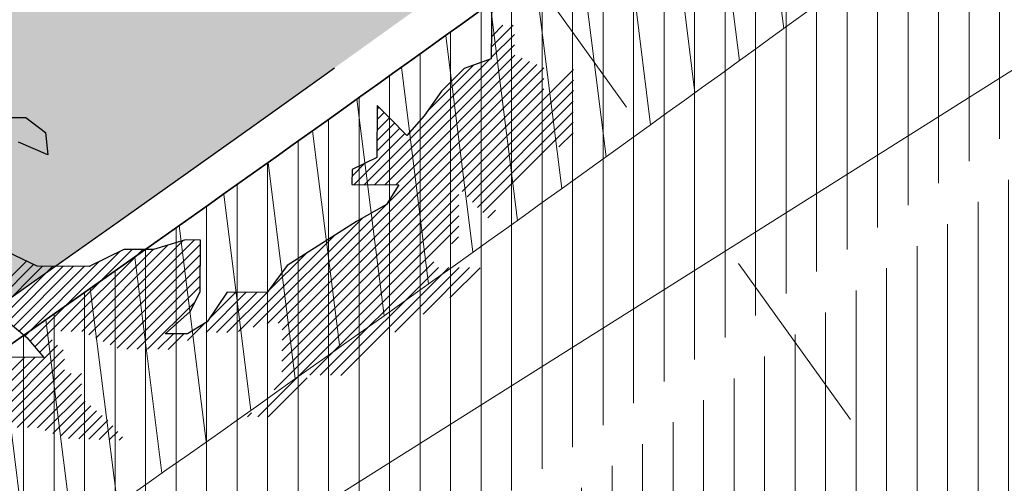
# Model space of a CAD drawing. Header units: metres. Extents: x 195696 to 514079, y 327475 to 328989.
# Tile 3 of 256: x 195838.7 to 195843.82, y 327546.26 to 327548.67. Entities that reach past the tile are written whole.
import ezdxf

# ---------------------------------------------------------------- set-up
doc = ezdxf.new("R2010")
doc.units = ezdxf.units.M
for name, pattern in [('CENTER2', [1.125, 0.75, -0.125, 0.125, -0.125]), ('VH-TROTTOIRBAND_180-200', [20, 10, -2, 2, -2, 2, -2]), ('VW-1-1_STREEP', [2, 1, -1])]:
    doc.linetypes.add(name, pattern=pattern)
for name, color, linetype, lineweight in [('B-WE-RI-GWA_TRANSPORTLEIDING_BETON_300-G', 30, 'Continuous', 18), ('N-WE-GR-BOOM-S', 74, 'Continuous', 25), ('N-WE-GR-GRAS-A-250', 62, 'Continuous', 18), ('N-WE-KG-WERKGRENS-200-G', 14, 'CENTER2', 35), ('N-WE-VH-GESLOTENVERHARDING-A-200', 252, 'Continuous', 18), ('N-WE-VH-HERSTRATEN-A-250', 252, 'Continuous', 18), ('N-WE-VH-KANTOPSLUITING_TROTTOIRBAND_180 200_250-G', 6, 'VH-TROTTOIRBAND_180-200', 25), ('N-WE-VH-KANTOPSLUITING_VOORKANTBAND-G', 2, 'Continuous', 35), ('N-WE-VH-VERHARDING_TEGEL-A', 254, 'Continuous', 5), ('N-WE-VW-MARKERING_LANGS_STREEP_11_010-G', 250, 'VW-1-1_STREEP', 13)]:
    doc.layers.add(name, color=color, linetype=linetype, lineweight=lineweight)
doc.layers.add('N-WE-VH-GESLOTENVERHARDING_ASFALT_ROOD-A', color=7, linetype='Continuous', lineweight=18, true_color=0xf2beba)

# ---------------------------------------------------------------- blocks, each defined once
blk = doc.blocks.new('SGR-BOOM_27')
for p, q in [((4.806469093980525, -0.8299973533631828), (4.798756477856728, -1.858847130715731)), ((4.802764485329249, -1.733119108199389), (5.026874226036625, -1.509011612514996)), ((4.806351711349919, -1.620680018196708), (4.918825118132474, -1.508206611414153)), ((4.809938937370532, -1.508233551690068), (4.810775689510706, -1.507399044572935)), ((4.799177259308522, -1.845565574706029), (5.040752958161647, -1.603989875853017)), ((3.587653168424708, -3.165946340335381), (5.039930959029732, -1.713668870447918)), ((3.695697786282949, -3.166753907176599), (5.043018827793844, -1.819432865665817)), ((2.465136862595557, -4.615023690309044), (5.195753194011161, -1.884407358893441)), ((2.579274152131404, -4.609745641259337), (5.272115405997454, -1.916906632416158)), ((3.479608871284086, -3.165131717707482), (4.778799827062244, -1.865945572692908)), ((3.803747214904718, -3.167558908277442), (5.119381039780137, -1.851924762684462)), ((4.133028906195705, -2.402857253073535), (4.60999430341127, -1.925891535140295)), ((4.798756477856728, -1.858847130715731), (4.515050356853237, -1.959612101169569)), ((2.618776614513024, -5.005660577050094), (5.655375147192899, -1.96906685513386)), ((2.621242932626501, -4.676630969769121), (5.346833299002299, -1.951038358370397)), ((4.515050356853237, -1.959612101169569), (4.281804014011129, -2.193656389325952)), ((2.620415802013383, -4.786312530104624), (5.346011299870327, -2.060712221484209)), ((4.494442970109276, -3.238853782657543), (5.654553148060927, -2.07874103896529)), ((2.619593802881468, -4.895986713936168), (5.345184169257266, -2.170398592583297)), ((4.281804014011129, -2.193656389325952), (4.099834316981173, -2.449536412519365)), ((4.54846014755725, -3.293690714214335), (5.653730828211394, -2.188422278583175)), ((3.611882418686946, -2.34299916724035), (3.607844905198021, -2.8831603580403)), ((3.739521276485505, -2.472556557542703), (3.611882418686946, -2.34299916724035)), ((4.602477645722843, -3.348527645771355), (5.652908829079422, -2.298094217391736)), ((3.610786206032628, -2.48968223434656), (3.684124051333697, -2.416342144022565)), ((3.611603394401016, -2.380008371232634), (3.630106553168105, -2.361504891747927)), ((4.099834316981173, -2.449536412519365), (3.918231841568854, -2.653958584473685)), ((4.656499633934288, -3.403357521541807), (5.65208682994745, -2.407775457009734)), ((-0.5604459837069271, -2.466116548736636), (-0.04600890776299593, -2.469965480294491)), ((-0.04600890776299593, -2.469965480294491), (0.1585992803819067, -2.62583903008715)), ((3.609146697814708, -2.709030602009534), (3.79216834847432, -2.526008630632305)), ((3.609963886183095, -2.599356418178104), (3.73814636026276, -2.471171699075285)), ((3.918231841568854, -2.653958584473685), (3.739521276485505, -2.472556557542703)), ((4.710521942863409, -3.458194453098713), (5.651264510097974, -2.517449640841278)), ((0.1585992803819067, -2.62583903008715), (0.1825934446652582, -2.857531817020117)), ((3.371559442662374, -3.164326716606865), (3.900212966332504, -2.63566806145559)), ((3.608324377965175, -2.818704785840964), (3.846195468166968, -2.580838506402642)), ((5.5026946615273, -2.774873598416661), (5.650442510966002, -2.627130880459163)), ((0.1825934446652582, -2.857531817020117), (-0.1251068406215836, -2.726608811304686)), ((3.349150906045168, -3.077880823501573), (3.48223683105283, -2.944792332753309)), ((3.607844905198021, -2.8831603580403), (3.349669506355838, -3.009835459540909)), ((3.349669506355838, -3.009835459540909), (3.348504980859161, -3.164152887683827)), ((3.348504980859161, -3.164152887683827), (3.837215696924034, -3.167808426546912)), ((3.837215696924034, -3.167808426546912), (3.707075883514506, -3.372624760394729)), ((2.617959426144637, -5.115334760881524), (4.462374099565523, -3.270915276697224)), ((2.5382691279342, -5.30387435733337), (4.461556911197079, -3.380596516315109)), ((3.707075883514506, -3.372624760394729), (3.397070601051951, -3.550363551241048)), ((4.764539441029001, -3.513029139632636), (4.84392120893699, -3.433647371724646)), ((2.320736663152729, -4.650569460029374), (3.453021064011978, -3.518285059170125)), ((2.367648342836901, -5.583362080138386), (4.460734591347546, -3.490270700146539)), ((3.397070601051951, -3.550363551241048), (2.673395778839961, -4.007969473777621)), ((2.909739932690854, -5.150122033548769), (4.45991259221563, -3.599952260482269)), ((0.6092558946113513, -4.729226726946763), (1.586760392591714, -3.751722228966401)), ((0.6830196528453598, -4.764319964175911), (1.703853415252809, -3.743481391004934)), ((0.7567786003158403, -4.799410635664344), (1.770467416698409, -3.785724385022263)), ((1.616465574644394, -3.742820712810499), (1.281301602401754, -3.843216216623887)), ((1.770785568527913, -3.743985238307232), (1.616465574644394, -3.742820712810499)), ((1.766743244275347, -4.284124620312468), (1.770785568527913, -3.743985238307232)), ((2.165345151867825, -4.697109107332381), (3.165918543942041, -3.696528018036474)), ((4.386070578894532, -3.782648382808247), (4.459085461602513, -3.70963125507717)), ((0.07104979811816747, -4.014231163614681), (-0.3134283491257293, -3.831285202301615)), ((-0.003981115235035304, -4.798182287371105), (0.9346668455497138, -3.859534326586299)), ((0.04640489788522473, -4.856652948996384), (1.061488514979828, -3.841569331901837)), ((0.3184638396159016, -4.693446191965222), (1.169533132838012, -3.84238170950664)), ((0.4265033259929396, -4.694260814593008), (1.277577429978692, -3.843189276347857)), ((0.5345431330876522, -4.695080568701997), (1.431349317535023, -3.79826925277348)), ((0.9726423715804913, -3.840899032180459), (0.6112087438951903, -4.018251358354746)), ((0.8305420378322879, -4.834501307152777), (1.769650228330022, -3.895398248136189)), ((1.281301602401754, -3.843216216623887), (0.9726423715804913, -3.840899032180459)), ((2.469169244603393, -4.284430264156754), (2.869841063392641, -3.883756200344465)), ((-0.3449834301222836, -4.268344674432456), (-0.04294060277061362, -3.966299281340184)), ((-0.05742100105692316, -4.742765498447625), (0.7209364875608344, -3.964415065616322)), ((3.01777973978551, -5.150934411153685), (4.199921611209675, -3.968795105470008)), ((-0.3181361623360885, -4.459208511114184), (0.1264229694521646, -4.014644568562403)), ((-0.3173093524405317, -4.349529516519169), (0.03369582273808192, -3.998519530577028)), ((-0.2952580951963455, -4.545184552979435), (0.2344772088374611, -4.015452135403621)), ((-0.2357986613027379, -4.594579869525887), (0.3425263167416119, -4.016259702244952)), ((-0.1763443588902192, -4.643975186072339), (0.4505757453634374, -4.017059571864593)), ((-0.1168804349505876, -4.693370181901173), (0.5586251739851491, -4.017864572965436)), ((0.6112087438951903, -4.018251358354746), (0.07104979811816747, -4.014231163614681)), ((0.9043009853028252, -4.869599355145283), (1.768827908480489, -4.005072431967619)), ((2.673395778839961, -4.007969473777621), (2.465513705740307, -4.289373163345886)), ((3.125828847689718, -5.151741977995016), (4.249240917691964, -4.028335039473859)), ((3.233868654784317, -5.15255692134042), (4.357280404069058, -4.029142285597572)), ((3.793989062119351, -4.701288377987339), (4.465325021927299, -4.029957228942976)), ((4.090080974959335, -4.514053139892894), (4.573374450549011, -4.030762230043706)), ((4.367068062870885, -4.345920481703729), (4.681428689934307, -4.031562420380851)), ((1.004114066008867, -4.878640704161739), (1.768005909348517, -4.114746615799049)), ((1.112163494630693, -4.879448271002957), (1.767183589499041, -4.224425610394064)), ((1.662320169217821, -4.489134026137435), (1.766743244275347, -4.284124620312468)), ((1.831120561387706, -4.704765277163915), (2.248142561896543, -4.28774584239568)), ((2.049680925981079, -4.286250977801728), (1.841593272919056, -4.593373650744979)), ((1.858271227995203, -4.568757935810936), (2.14009826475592, -4.286933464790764)), ((1.939169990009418, -4.705570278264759), (2.356182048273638, -4.288553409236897)), ((2.047224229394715, -4.70637046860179), (2.464226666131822, -4.289368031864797)), ((2.465513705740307, -4.289373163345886), (2.049680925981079, -4.286250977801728)), ((1.220207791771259, -4.880255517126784), (1.715251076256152, -4.385212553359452)), ((1.403361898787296, -4.718695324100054), (1.662320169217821, -4.489134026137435)), ((-0.318635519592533, -4.525756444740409), (-0.03742041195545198, -4.759374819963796)), ((1.841593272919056, -4.593373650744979), (1.634876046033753, -4.720447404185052)), ((1.636446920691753, -4.790582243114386), (1.820990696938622, -4.606043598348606)), ((-0.03742041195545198, -4.759374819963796), (0.1410797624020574, -4.966493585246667)), ((0.0967960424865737, -4.915118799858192), (0.2282033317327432, -4.783714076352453)), ((1.328252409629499, -4.881067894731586), (1.489961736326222, -4.719358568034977)), ((1.634876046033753, -4.720447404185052), (1.403361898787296, -4.718695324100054)), ((1.436297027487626, -4.88188283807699), (1.598001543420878, -4.720178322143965)), ((-0.5692400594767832, -5.690006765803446), (0.2816236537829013, -4.839143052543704)), ((-0.4611906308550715, -5.690814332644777), (0.341689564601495, -4.887931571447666)), ((-0.7853337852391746, -5.688394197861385), (-0.06192323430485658, -4.964983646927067)), ((-0.6772846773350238, -5.689199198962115), (0.04612587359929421, -4.965788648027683)), ((0.1410797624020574, -4.966493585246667), (-0.4247859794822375, -4.962257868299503)), ((-0.3531412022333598, -5.691621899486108), (0.355323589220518, -4.983156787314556)), ((-0.2450920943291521, -5.692426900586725), (0.3545015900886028, -5.092828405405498)), ((-0.1370474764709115, -5.693234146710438), (0.4246585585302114, -5.131535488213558)), ((-0.02900317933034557, -5.694049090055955), (0.5327076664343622, -5.132340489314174)), ((2.475687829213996, -5.584167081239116), (2.881395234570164, -5.178461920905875)), ((0.07590449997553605, -5.698000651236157), (0.5334469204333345, -5.240448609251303)), ((0.1556092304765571, -5.727145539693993), (0.5326345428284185, -5.350122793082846)), ((0.2353235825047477, -5.756285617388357), (0.5704141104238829, -5.421195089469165)), ((0.3150382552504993, -5.785425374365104), (0.6298735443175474, -5.470590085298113)), ((0.3985992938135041, -5.810723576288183), (0.6893278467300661, -5.519992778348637)), ((0.5039765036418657, -5.814198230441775), (0.7487917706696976, -5.569380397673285)), ((0.6093588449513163, -5.817675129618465), (0.8082512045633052, -5.618775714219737)), ((2.259598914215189, -5.582554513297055), (2.301073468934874, -5.541077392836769)), ((0.7147360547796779, -5.821149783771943), (0.8594495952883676, -5.676433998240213)), ((0.8201183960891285, -5.824627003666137), (0.9098455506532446, -5.734899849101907)), ((0.9254907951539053, -5.828103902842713), (0.9602366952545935, -5.793363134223))]:
    blk.add_line(p, q)

msp = doc.modelspace()

# ---------------------------------------------------------------- hatches: boundary and pattern name
at = {"layer": 'N-WE-GR-GRAS-A-250', "lineweight": 0}
h = msp.add_hatch(dxfattribs=at)
h.set_pattern_fill('AGR-GRAS_02-SO', color=256, scale=0.05, pattern_type=2)
h.set_pattern_definition([(0, (0, 0), (0.5, 0.5), [0.125, -0.375]), (0, (0.275, 0.3), (0.5, 0.5), [0.125, -0.375]), (90, (0.05, 0.175), (-0.5, 0.5), [0.125, -0.375]), (90, (0.25, 0.35), (-0.5, 0.5), [0.125, -0.375]), (45, (0.1, 0.35), (0, 0.5000000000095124), [0.125, -0.582106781]), (135, (0.275, 0), (-0.5000000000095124, 0), [0.125, -0.582106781]), (26.56505119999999, (0.125, 0.15), (0.5000000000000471, 2.000322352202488e-10), [0.125, -0.9930339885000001]), (26.56505119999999, (0.35, 0.4), (0.5000000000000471, 2.000322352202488e-10), [0.125, -0.9930339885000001]), (63.43494882, (0.35, 0), (2.54993137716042e-11, 0.500000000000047), [0.125, -0.9930339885]), (63.43494882, (0.125, 0.225), (2.54993137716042e-11, 0.500000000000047), [0.125, -0.9930339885]), (63.43494882, (0.3, 0.1), (2.54993137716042e-11, 0.500000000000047), [0.125, -0.9930339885]), (116.5650512, (0, 0.275), (-2.000324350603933e-10, 0.500000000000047), [0.125, -0.9930339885]), (153.43494882, (0.1, 0.07500000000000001), (-0.500000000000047, 2.549949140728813e-11), [0.125, -0.9930339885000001])])
edge = h.paths.add_edge_path()
edge.add_arc((195846.2339292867, 327553.1207627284), 0.3000000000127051, 306.9699804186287, 396.2095109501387)
edge.add_line((195846.4759879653, 327553.2979846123), (195844.4150939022, 327556.1128587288))
edge.add_arc((195844.1730352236, 327555.9356368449), 0.3000000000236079, 36.20951096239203, 124.0598746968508)
edge.add_line((195844.0050175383, 327556.1841726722), (195834.2031076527, 327549.5577871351))
edge.add_arc((195834.371125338, 327549.3092513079), 0.299999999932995, 124.0598746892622, 214.4352624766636)
edge.add_line((195834.1236956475, 327549.1396088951), (195836.3052326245, 327545.9577570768))
edge.add_arc((195836.5526623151, 327546.1273994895), 0.299999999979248, 214.4352624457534, 304.7497029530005)
edge.add_arc((195662.8349918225, 327796.8008017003), 305.2835792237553, 304.72214121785, 306.0235084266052)
edge.add_arc((195665.4391963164, 327793.3052013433), 300.9248493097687, 306.0139132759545, 306.9699803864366)
edge = h.paths.add_edge_path()
edge.add_arc((195855.4803686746, 327560.0544283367), 0.299999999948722, 217.656959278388, 307.123550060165)
edge.add_arc((195722.9404570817, 327735.1539659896), 219.9057290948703, 307.1235500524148, 308.9182578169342)
edge.add_arc((195719.7593388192, 327739.0174507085), 224.9101050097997, 308.9304764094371, 309.5099233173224)
edge.add_arc((195862.6589496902, 327565.7275188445), 0.3000000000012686, 309.5099224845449, 399.0484551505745)
edge.add_line((195862.8919337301, 327565.9165120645), (195861.4747292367, 327567.66359076))
edge.add_arc((195861.2417451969, 327567.4745975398), 0.3000000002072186, 39.04845519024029, 124.0598746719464)
edge.add_line((195861.0737275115, 327567.7231333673), (195853.5245705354, 327562.6196764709))
edge.add_arc((195853.6925882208, 327562.3711406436), 0.3000000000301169, 124.0598746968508, 217.6569593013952)
edge.add_line((195853.4550834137, 327562.1878608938), (195855.2428638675, 327559.8711485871))
at = {"layer": 'N-WE-VH-GESLOTENVERHARDING-A-200', "lineweight": 0}
h = msp.add_hatch(dxfattribs=at)
h.set_pattern_fill('AVH-GESLOTEN-SOD', color=256, scale=0.2, angle=28, pattern_type=2)
h.set_pattern_definition([(87.99999999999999, (0, 0), (-0.3997563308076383, 0.01395979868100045), []), (148, (0, 0), (-0.2119677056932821, -0.3392192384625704), [])])
edge = h.paths.add_edge_path(flags=16)
edge.add_arc((195880.1655836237, 327588.9528181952), 0.5000000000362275, -53.80848710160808, 41.52320272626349, ccw=False)
edge.add_arc((196043.6446531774, 327405.9312850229), 244.9046723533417, 131.7833411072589, 133.7970645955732)
edge.add_arc((195873.4197754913, 327583.3913420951), 0.9999999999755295, 278.98220693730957, 316.4552622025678, ccw=False)
edge.add_line((195873.5759032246, 327582.4036052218), (195872.9619810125, 327582.3126313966))
edge.add_arc((195872.8153970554, 327583.3018296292), 0.999999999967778, 167.3459649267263, 278.4290134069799, ccw=False)
edge.add_line((195871.8396864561, 327583.5208931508), (195871.9958403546, 327584.2164038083))
edge.add_arc((195872.971550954, 327583.9973402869), 1.000000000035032, 133.7875914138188, 167.3459649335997, ccw=False)
edge.add_arc((196043.1978633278, 327406.4100110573), 246.9964571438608, 133.6290453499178, 133.7875914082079, ccw=False)
edge.add_arc((196043.1462730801, 327406.3608464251), 246.9964572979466, 131.7503220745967, 133.612513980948, ccw=False)
edge.add_arc((195879.0077676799, 327590.2604236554), 0.4999999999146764, 41.52320272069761, 131.7503219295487, ccw=False)
edge.add_line((195879.3821113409, 327590.5918853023), (195880.5399272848, 327589.2842798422))
edge = h.paths.add_edge_path(flags=16)
edge.add_arc((196043.190133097, 327406.4241565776), 244.2339199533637, 122.8853466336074, 123.7748736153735)
edge.add_line((195907.4128906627, 327609.4383139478), (195905.8840875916, 327611.724180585))
edge.add_arc((196043.1939871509, 327406.4174368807), 246.9916345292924, 122.886788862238, 123.77475018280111, ccw=False)
edge.add_arc((195909.6252433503, 327612.9877032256), 1.000000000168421, 103.36408669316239, 122.88678885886, ccw=False)
edge.add_line((195909.3941052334, 327613.9606241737), (195910.5171844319, 327614.2274355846))
edge.add_arc((195910.7483225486, 327613.2545146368), 0.9999999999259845, -38.499182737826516, 103.36408669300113, ccw=False)
edge.add_line((195911.5309395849, 327612.6320111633), (195910.8206145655, 327611.7389840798))
edge.add_arc((195910.037997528, 327612.3614875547), 1.000000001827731, 302.885346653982, 321.50081724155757, ccw=False)
edge = h.paths.add_edge_path()
edge.add_line((195913.8862149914, 327610.1762080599), (195909.2428622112, 327617.4930699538))
edge.add_arc((196043.1978635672, 327406.410011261), 250.0000001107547, 122.3995392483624, 135.5156437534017)
edge.add_arc((195793.493235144, 327651.6600849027), 100.0000000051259, 304.0598747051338, 315.5156437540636, ccw=False)
edge.add_line((195849.4991302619, 327568.8148091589), (195827.0150000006, 327553.5950000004))
edge.add_line((195827.0150000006, 327553.5950000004), (195824.245599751, 327551.7426639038))
edge.add_arc((195796.2426523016, 327593.1653016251), 49.99999981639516, 303.09553133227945, 304.0598746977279, ccw=False)
edge.add_line((195823.5444833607, 327551.2772364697), (195820.0502888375, 327548.9997880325))
edge.add_line((195820.0502888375, 327548.9997880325), (195823.8157983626, 327543.1697717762))
edge.add_line((195823.8157983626, 327543.1697717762), (195823.838999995, 327543.1829999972))
edge.add_line((195823.838999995, 327543.1829999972), (195826.4396693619, 327544.6925664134))
edge.add_arc((195801.339107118, 327587.9356212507), 50.00000016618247, 300.1331522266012, 304.0598747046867)
edge.add_line((195829.3420547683, 327546.512983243), (195860.9751881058, 327567.8979316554))
edge.add_arc((195804.9692930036, 327650.7432073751), 99.99999997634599, 304.059874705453, 314.2752211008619)
edge.add_arc((196043.1978603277, 327406.4100152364), 241.2499949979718, 124.56755402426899, 134.2752211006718, ccw=False)
edge.add_arc((196024.160358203, 327433.4729742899), 208.1635880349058, 122.8422075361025, 124.47901762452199, ccw=False)
edge.add_arc((195884.1512028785, 327650.3735842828), 50.00000000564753, 302.8422075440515, 306.4912659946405)
at = {"layer": 'N-WE-VH-GESLOTENVERHARDING_ASFALT_ROOD-A', "lineweight": 0}
h = msp.add_hatch(dxfattribs=at)
h.set_pattern_fill('ANSI31', color=256, scale=0.05, angle=45)
h.set_pattern_definition([(90, (156401.089197, 432280.567131), (-0.15875, 0), [])])
edge = h.paths.add_edge_path()
edge.add_line((195826.2968413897, 327538.6495733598), (195827.418901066, 327536.8213147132))
edge.add_arc((195762.0058595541, 327638.6619460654), 121.0387549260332, 302.7129534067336, 303.3363106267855)
edge.add_arc((195634.2295277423, 327836.1376615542), 356.2458618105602, 303.0514222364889, 306.9376692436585)
edge.add_line((195848.3140000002, 327551.3940000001), (195855.4639999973, 327556.739999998))
edge.add_arc((195709.6615305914, 327751.6195375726), 243.3852794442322, 306.8026293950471, 308.9615852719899)
edge.add_line((195862.702, 327562.371), (195862.387, 327562.484))
edge.add_line((195862.387, 327562.484), (195861.213, 327563.902))
edge.add_arc((195722.9404572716, 327735.1539657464), 220.1057287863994, 306.95964217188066, 308.91815689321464, ccw=False)
edge.add_line((195855.279540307, 327559.2764545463), (195846.671, 327552.824))
edge.add_arc((195665.4403892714, 327793.3035865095), 301.1228416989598, 306.0139132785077, 307.00246848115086, ccw=False)
edge.add_arc((195662.8349910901, 327796.8008016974), 305.4835796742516, 304.65836770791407, 306.0235051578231, ccw=False)
edge.add_line((195836.558, 327545.523), (195827.773, 327539.589))
edge.add_line((195827.773, 327539.589), (195826.2968413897, 327538.6495733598))
at = {"layer": 'N-WE-VH-HERSTRATEN-A-250', "lineweight": 0}
h = msp.add_hatch(dxfattribs=at)
h.set_pattern_fill('AVH-HERSTRATEN-SOD', color=256, scale=0.25, angle=37.14014257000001, pattern_type=2)
h.set_pattern_definition([(97.14014256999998, (195820.5645818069, 327534.0445028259), (-0.2480612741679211, -0.03107417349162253), [])])
edge = h.paths.add_edge_path()
edge.add_line((195827.773, 327539.589), (195828.3236803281, 327538.7542121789))
edge.add_line((195828.3236803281, 327538.7542121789), (195837.122223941, 327544.6973604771))
edge.add_arc((195662.8349903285, 327796.8008011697), 306.483579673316, 304.6573546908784, 306.0235056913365)
edge.add_arc((195665.4461658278, 327793.295785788), 302.1131353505, 306.0139291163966, 307.0022364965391)
edge.add_line((195847.2718073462, 327552.0246050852), (195855.8800486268, 327558.4768354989))
edge.add_arc((195722.9404570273, 327735.153966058), 221.1057291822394, 306.959400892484, 308.9182173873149)
edge.add_arc((195719.7446094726, 327739.0354907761), 226.1333940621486, 308.930402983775, 309.5707465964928)
edge.add_line((195863.7984801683, 327564.723143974), (195872.1462644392, 327571.9359180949))
edge.add_line((195872.1462644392, 327571.9359180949), (195879.6052788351, 327578.6069802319))
edge.add_line((195879.6052788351, 327578.6069802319), (195880.6381110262, 327579.5439538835))
edge.add_line((195880.6381110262, 327579.5439538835), (195883.0298992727, 327576.908932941))
edge.add_line((195883.0298992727, 327576.908932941), (195883.8156375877, 327577.5311504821))
edge.add_line((195883.8156375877, 327577.5311504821), (195880.7066463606, 327580.9563102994))
edge.add_line((195880.7066463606, 327580.9563102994), (195878.936, 327579.35))
edge.add_line((195878.936, 327579.35), (195871.486, 327572.687))
edge.add_line((195871.486, 327572.687), (195863.1530001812, 327565.4870001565))
edge.add_arc((195719.7567011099, 327739.0206877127), 225.1142805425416, 308.93043056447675, 309.5679845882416, ccw=False)
edge.add_arc((195722.9404570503, 327735.1539660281), 220.1057291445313, 306.9596421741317, 308.9182173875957, ccw=False)
edge.add_line((195855.2795403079, 327559.276454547), (195846.6709998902, 327552.8239999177))
edge.add_arc((195665.4404015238, 327793.3035721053), 301.1228228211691, 306.0139133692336, 307.0024682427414, ccw=False)
edge.add_arc((195662.8349901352, 327796.8008014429), 305.4835800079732, 304.6583678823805, 306.023505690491, ccw=False)
edge.add_line((195836.558, 327545.523), (195827.773, 327539.589))
at = {"layer": 'N-WE-VH-VERHARDING_TEGEL-A', "lineweight": 0}
h = msp.add_hatch(dxfattribs=at)
h.set_pattern_fill('ANSI31', color=256, scale=0.05, angle=45)
h.set_pattern_definition([(90, (171.4512025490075, 74.11865817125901), (-0.15875, 0), [])])
edge = h.paths.add_edge_path()
edge.add_arc((195709.4239416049, 327751.9279895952), 243.9745177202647, 308.9598301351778, 311.9630282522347)
edge.add_line((195872.5577301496, 327570.5142846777), (195880.7490481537, 327577.8745703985))
edge.add_line((195880.7490481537, 327577.8745703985), (195882.2594718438, 327579.2455703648))
edge.add_line((195882.2594718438, 327579.2455703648), (195883.856066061, 327577.4866106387))
edge.add_arc((195962.9099268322, 327476.8434029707), 127.9787800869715, 128.1491491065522, 133.3416795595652)
edge.add_line((195875.072, 327569.919), (195873.497, 327568.321))
edge.add_arc((195410.3295961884, 328141.4274219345), 736.8683836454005, 308.0018676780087, 308.94410289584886, ccw=False)
edge.add_line((195864.01, 327560.782), (195862.8291122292, 327562.2165800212))
edge = h.paths.add_edge_path()
edge.add_line((195827.5235380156, 327536.6508216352), (195828.4615875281, 327535.1223849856))
edge.add_arc((195755.4043983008, 327650.3900431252), 136.4697252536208, 302.3667170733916, 303.0339786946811)
edge.add_arc((195597.7533621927, 327888.2805836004), 421.8532619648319, 303.3712972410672, 306.68756502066)
edge.add_line((195849.7900670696, 327549.9942048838), (195856.665, 327555.116))
edge.add_arc((195413.1938402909, 328137.5942842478), 732.0844357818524, 307.2839139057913, 308.0099301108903)
edge.add_line((195864.01, 327560.782), (195862.8291121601, 327562.2165801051))
edge.add_arc((195709.660574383, 327751.6207652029), 243.5868352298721, 306.8026222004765, 308.96198767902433, ccw=False)
edge.add_line((195855.5837633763, 327556.5798228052), (195848.4339764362, 327551.2339821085))
edge.add_arc((195634.2295277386, 327836.1376615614), 356.4458618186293, 303.0515025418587, 306.93762646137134, ccw=False)
edge.add_arc((195762.005859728, 327638.6619461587), 121.2387549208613, 302.7110160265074, 303.33607667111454, ccw=False)

# ---------------------------------------------------------------- linework, layer by layer
at = {"layer": 'B-WE-RI-GWA_TRANSPORTLEIDING_BETON_300-G'}
msp.add_line((195804.51, 327523.62), (195852.83, 327554.06), dxfattribs=at)
at = {"layer": 'N-WE-KG-WERKGRENS-200-G', "ltscale": 20, "const_width": 0.5, "flags": 128}
msp.add_lwpolyline([(195828.5449324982, 327534.879240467, 0.003022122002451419), (195829.93590122, 327535.771814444, 0.01445730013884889), (195849.9203571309, 327549.7795194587), (195856.8154032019, 327554.916298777, 0.003168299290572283), (195864.1639217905, 327560.5850023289, 0.004116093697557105), (195873.665133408, 327568.1354444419), (195875.2468758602, 327569.7402853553, -0.04590442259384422), (195893.6684553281, 327584.1758765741, -0.003920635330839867), (195895.415665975, 327585.2829132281), (195899.6903654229, 327587.1140162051), (195908.6549476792, 327591.1456296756), (195913.7783480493, 327593.5262803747), (195911.7519175, 327599.815644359, 0.01672595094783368), (195914.3030782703, 327602.3834741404, -0.05873833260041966), (195918.1914157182, 327605.6903519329, -0.0149636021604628), (195933.7835255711, 327615.4114837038, -0.02290013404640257), (195960.6453597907, 327629.6436936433), (195962.2695904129, 327626.1022357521), (195964.6556142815, 327627.196545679), (195963.0164419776, 327630.7705827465), (195985.3556549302, 327641.6865604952), (195986.2883373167, 327639.6407298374), (195991.3787427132, 327641.9896044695), (195991.2167854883, 327642.3405929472), (196016.8331699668, 327654.1033951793), (196043.3648561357, 327666.2187952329), (196062.7450758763, 327674.9827924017, -0.2249660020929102), (196073.449816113, 327674.7914675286, -0.1421209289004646), (196089.6624870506, 327659.9048043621), (196098.6602686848, 327645.085066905), (196102.7039221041, 327638.3856411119), (196105.2942913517, 327634.0936276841), (196104.5483598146, 327630.4830016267), (196106.5069983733, 327630.0783598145), (196106.8157439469, 327631.572819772), (196109.5556329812, 327627.0332549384), (196106.9175713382, 327623.6433724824), (196107.2726273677, 327621.2378997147), (196108.1724373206, 327618.762568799), (196115.3588616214, 327620.4646843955), (196117.1091711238, 327616.5289866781), (196119.7797565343, 327617.7166670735), (196121.91969184, 327613.0267845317, -0.00392140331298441), (196122.0892688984, 327612.647286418), (196123.750845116, 327608.8491332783), (196134.2791748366, 327613.0028017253), (196129.7162030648, 327622.9043765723), (196131.4787331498, 327623.7577356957), (196131.9220392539, 327622.8057424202), (196136.5309742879, 327625.0444784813), (196135.9782779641, 327626.2430509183, 0.0008442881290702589), (196135.4677727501, 327627.3242460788, 0.00200703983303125), (196134.3940288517, 327629.5648853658, 0.01591494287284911), (196124.8497653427, 327647.7894020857), (196123.6001729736, 327650.0628411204), (196120.6893621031, 327655.3570407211, -0.0299467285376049), (196119.8876454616, 327657.1722740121, -0.03392687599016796), (196119.2473421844, 327659.3243675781, -0.079656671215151), (196118.7071710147, 327669.5938870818, -0.05596398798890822), (196120.895766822, 327679.4810814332, -0.02465094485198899), (196122.3280872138, 327683.3089118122, -0.06398449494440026), (196127.6991712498, 327692.3564989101, -0.0612915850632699), (196136.293138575, 327701.4290951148, -0.002153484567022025), (196137.0448438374, 327702.0496886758), (196134.1238128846, 327705.3584450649), (196130.8403230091, 327710.2730661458), (196128.7795578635, 327714.2167266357), (196130.2824716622, 327714.9511575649), (196136.9835533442, 327718.6725045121), (196150.0915809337, 327725.9518544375), (196156.6698113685, 327729.6049777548, 0.02051814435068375), (196159.759876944, 327731.9555349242, 0.01138610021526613), (196162.7602591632, 327734.61370686), (196165.2195120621, 327736.8760195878), (196167.7078296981, 327739.1642312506), (196170.8379913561, 327742.0864486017), (196172.2114536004, 327743.3378795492), (196172.7900103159, 327745.3866384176), (196177.2139084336, 327749.0588039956), (196171.1339694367, 327757.446802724), (196170.3308734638, 327756.8646883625), (196166.3917223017, 327754.1642742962, -0.0100198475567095), (196156.8914572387, 327748.0422097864, -0.01471472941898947), (196147.7306214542, 327742.3407961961, -0.01528916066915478), (196132.0511333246, 327733.9555756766), (196122.9626991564, 327729.5143181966), (196100.9848614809, 327719.042824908), (196087.5797895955, 327712.7232624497), (196081.7786652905, 327709.9886752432, -0.2480229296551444), (196065.9737873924, 327710.7727387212, -0.0712461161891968), (196063.1016454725, 327712.8429666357), (196060.8679620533, 327714.9103437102), (196050.3103998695, 327724.2971762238), (196044.9293871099, 327729.4094879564), (196037.4614946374, 327736.5039462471), (196032.9629942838, 327731.7832916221), (196022.0346868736, 327741.8797633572), (196018.5616055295, 327737.8270700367), (196029.6593570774, 327728.3165073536), (196024.2891402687, 327722.6810873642), (196034.8576936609, 327713.3451998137), (196036.6471843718, 327711.7636285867), (196037.5375465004, 327710.9511731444), (196040.1934819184, 327706.0842392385), (196041.8161890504, 327702.9959890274), (196042.3214468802, 327700.6229266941), (196041.2663362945, 327695.3568707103), (196023.709869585, 327687.1903512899), (196023.4951042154, 327687.5758275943), (195979.9437075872, 327667.9113284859), (195976.7737302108, 327674.8803333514), (195975.8441556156, 327679.2544665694), (195926.1986886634, 327656.7524510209), (195882.7902105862, 327637.089170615), (195881.879234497, 327639.009765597), (195874.9585656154, 327635.9455117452), (195875.384539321, 327634.9207798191, -0.04918109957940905), (195875.5385754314, 327634.4258961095, -0.2318256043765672), (195874.9557544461, 327632.1454860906, -0.07746400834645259), (195874.3361499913, 327631.6101987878), (195873.9705564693, 327631.4274020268), (195873.5946628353, 327631.2433504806), (195871.5802376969, 327630.3158382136), (195870.8957485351, 327630.0005341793), (195869.0103416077, 327629.1436501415), (195872.6494445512, 327620.8904526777), (195873.4676874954, 327621.2196042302, -0.07566582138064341), (195875.1650564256, 327621.7493192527), (195875.3232605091, 327621.7713942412), (195875.4866921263, 327621.7896601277, -0.08613164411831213), (195877.2482289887, 327621.6983242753, -0.01963332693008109), (195877.6368416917, 327621.5943180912, -0.1395863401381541), (195880.0341996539, 327620.0301874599, -0.05548109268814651), (195880.685988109, 327619.0919567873), (195880.8395418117, 327618.7565879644), (195880.9070976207, 327618.608889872), (195878.4306356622, 327617.5280064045), (195879.5647862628, 327616.8923987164), (195882.3475669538, 327610.7493257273), (195879.8452018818, 327608.734657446, 0.1964746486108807), (195876.1627006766, 327602.0723668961, -0.1879515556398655), (195875.3311774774, 327600.5077894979), (195872.4633350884, 327598.0391846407, 0.01059940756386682), (195868.9136781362, 327594.85022724), (195868.0938996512, 327594.081733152, -0.02178076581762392), (195864.8276881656, 327591.2767985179), (195861.4742628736, 327588.6417396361), (195859.1297837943, 327585.548004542, -0.03149793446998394), (195856.5342211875, 327582.6121502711, -0.008822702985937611), (195850.2659221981, 327577.0803502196, -0.01452253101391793), (195839.5124260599, 327568.4463028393), (195839.2340966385, 327568.2322805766, -0.02049592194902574), (195820.3248775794, 327554.9465112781), (195818.0145626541, 327553.4715049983), (195816.984273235, 327552.8391840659), (195828.5449324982, 327534.879240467)], format="xyb", close=True, dxfattribs=at)
at = {"layer": 'N-WE-VH-HERSTRATEN-A-250'}
msp.add_lwpolyline([(195827.773, 327539.589), (195828.3236803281, 327538.7542121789), (195837.122223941, 327544.6973604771, 0.005961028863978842), (195843.0832254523, 327548.9243030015, 0.004312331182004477), (195847.2718073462, 327552.0246050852), (195855.8800486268, 327558.4768354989, 0.008547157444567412), (195861.8413912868, 327563.1241025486, 0.002794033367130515), (195863.7984801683, 327564.723143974), (195872.1462644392, 327571.9359180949), (195879.6052788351, 327578.6069802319), (195880.6381110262, 327579.5439538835), (195883.0298992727, 327576.908932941), (195883.8156375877, 327577.5311504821), (195880.7066463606, 327580.9563102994), (195878.936, 327579.35), (195871.486, 327572.687), (195863.1530001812, 327565.4870001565, -0.002781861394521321), (195861.2131808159, 327563.9021459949, -0.00854610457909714), (195855.2795403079, 327559.276454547), (195846.6709998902, 327552.8239999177, -0.004313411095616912), (195842.4951083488, 327549.7330787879, -0.005956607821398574), (195836.558, 327545.523)], format="xyb", close=True, dxfattribs=at)
at = {"layer": 'N-WE-VH-KANTOPSLUITING_TROTTOIRBAND_180 200_250-G', "ltscale": 0.5, "flags": 128}
msp.add_lwpolyline([(195846.4759879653, 327553.2979846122), (195844.4150939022, 327556.1128587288, 0.4032669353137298), (195844.0050175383, 327556.1841726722), (195834.2031076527, 327549.5577871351, 0.4161338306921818), (195834.1236956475, 327549.1396088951), (195836.3052326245, 327545.9577570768, 0.4156806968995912), (195836.723541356, 327545.8808222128, 0.005678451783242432), (195842.3774849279, 327549.894833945, 0.004171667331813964), (195846.4143482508, 327552.8810775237, 0.4103313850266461)], format="xyb", close=True, dxfattribs=at)
at = {"layer": 'N-WE-VH-KANTOPSLUITING_VOORKANTBAND-G', "flags": 128}
msp.add_lwpolyline([(195846.6373604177, 327553.4161325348), (195844.5764663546, 327556.2310066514, 0.4032669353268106), (195843.893005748, 327556.3498632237), (195834.0910958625, 327549.7234776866, 0.4161338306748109), (195833.9587425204, 327549.0265139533), (195836.1402794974, 327545.844662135, 0.4156806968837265), (195836.8374607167, 327545.7164373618, 0.005678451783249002), (195842.4951083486, 327549.7330787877, 0.004171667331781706), (195846.5346275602, 327552.7212873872, 0.4103313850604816)], format="xyb", close=True, dxfattribs=at)
at = {"layer": 'N-WE-VW-MARKERING_LANGS_STREEP_11_010-G', "flags": 128}
msp.add_lwpolyline([(195830.7761345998, 327563.6526892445), (195843.75080647, 327545.5774583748)], dxfattribs=at)

# ---------------------------------------------------------------- block references
at = {"layer": 'N-WE-GR-BOOM-S', "xscale": 0.5, "yscale": 0.5, "zscale": 0.5}
msp.add_blockref('SGR-BOOM_27', (195838.7517492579, 327549.3983017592), dxfattribs=at)

doc.saveas('drawing.dxf')
